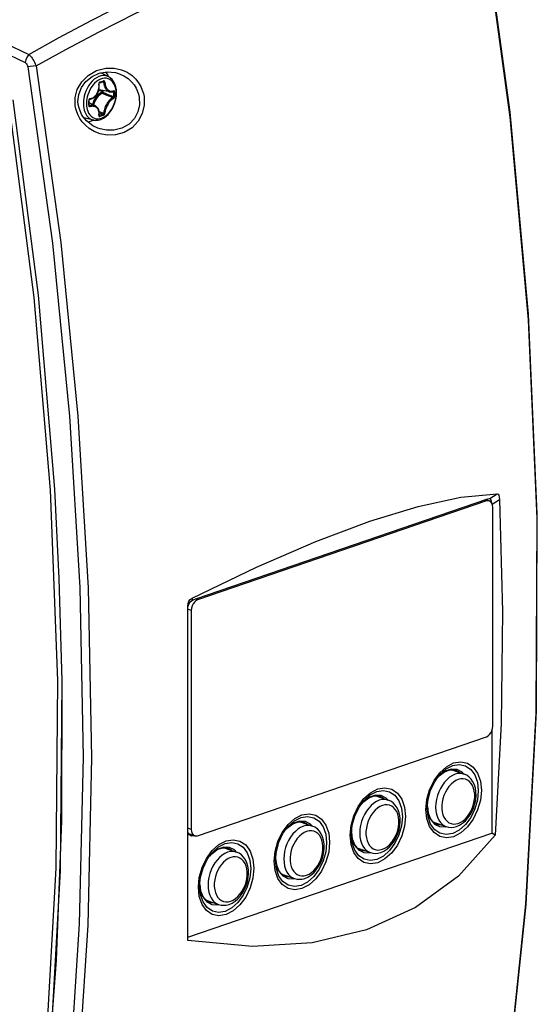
# Model space of a CAD drawing. Extents: x 0 to 420, y 0 to 297.
# Tile 45 of 65: x 373 to 385, y 133 to 155. Entities that reach past the tile are written whole.
import ezdxf

# ---------------------------------------------------------------- set-up
doc = ezdxf.new("R2010")
doc.units = 0
doc.header["$LTSCALE"] = 23.1
doc.layers.get('0').update_dxf_attribs({"linetype": 'CONTINUOUS'})
doc.layers.add('02___PRT_ALL_AXES', color=7, linetype='CONTINUOUS')

msp = doc.modelspace()

# ---------------------------------------------------------------- linework, layer by layer
at = {"color": 7, "linetype": 'CONTINUOUS'}
for p, q in [((372.914, 154.721), (373.458, 154.457)), ((373.432, 154.183), (373.991, 150.174)), ((373.62, 154.202), (374.181, 150.185)), ((375.091, 154.04), (375.091, 154.04)), ((375.091, 154.04), (375.091, 154.04)), ((375.262, 153.959), (375.091, 154.04)), ((375.2, 154.06), (375.244, 154.007)), ((375.244, 154.007), (375.263, 153.959)), ((374.994, 153.846), (374.952, 153.807)), ((375.117, 153.836), (375.157, 153.83)), ((375.147, 153.847), (375.144, 153.845)), ((375.144, 153.845), (375.144, 153.845)), ((375.048, 153.657), (375.055, 153.655)), ((375.295, 153.609), (375.055, 153.655)), ((375.113, 153.644), (375.113, 153.601)), ((375.14, 153.638), (375.14, 153.602)), ((375.351, 153.612), (375.379, 153.608)), ((375.375, 153.621), (375.374, 153.621)), ((375.377, 153.618), (375.375, 153.621)), ((373.578, 148.938), (373.011, 153.341)), ((373.673, 148.991), (373.097, 153.431)), ((374.524, 153.227), (374.512, 153.293)), ((374.826, 153.307), (374.84, 153.299)), ((374.971, 153.292), (374.827, 153.365)), ((375.055, 153.082), (375.062, 153.078)), ((375.056, 153.078), (375.058, 153.077)), ((375.058, 153.137), (375.139, 153.105)), ((375.058, 153.077), (375.062, 153.078)), ((374.739, 153.01), (374.718, 153.017)), ((374.719, 153.015), (374.739, 153.01)), ((374.924, 152.97), (374.739, 153.01)), ((374.923, 152.963), (374.805, 152.922)), ((374.932, 152.969), (374.923, 152.963)), ((375.025, 152.785), (375.024, 152.785)), ((373.946, 144.563), (373.578, 148.938)), ((374.046, 144.58), (373.673, 148.991)), ((374.112, 140.235), (373.946, 144.563)), ((374.149, 142.553), (374.046, 144.58)), ((377.252, 142.091), (383.895, 144.363)), ((383.867, 144.315), (377.291, 142.066)), ((383.867, 144.315), (383.811, 144.335)), ((383.923, 144.32), (383.845, 144.346)), ((383.9, 144.326), (383.88, 144.358)), ((383.895, 144.363), (383.924, 144.371)), ((383.924, 144.371), (383.94, 144.37)), ((383.94, 144.37), (383.943, 144.369)), ((383.943, 144.369), (384.108, 144.478)), ((383.964, 144.347), (383.943, 144.369)), ((383.983, 144.301), (383.964, 144.347)), ((383.998, 144.24), (384.162, 144.349)), ((381.21, 143.856), (382.312, 144.193)), ((383.987, 144.267), (383.983, 144.301)), ((384.009, 139.195), (384.009, 144.176)), ((374.215, 140.217), (374.149, 142.553)), ((377.169, 142.105), (377.169, 142.052)), ((377.291, 142.066), (377.236, 142.085)), ((377.069, 134.33), (377.069, 141.923)), ((377.15, 141.83), (377.069, 141.857)), ((377.15, 141.83), (377.15, 136.849)), ((374.18, 135.922), (374.215, 140.217)), ((377.291, 136.71), (383.867, 138.959)), ((383.991, 139.1), (383.991, 136.77)), ((374.882, 138.477), (374.795, 134.68)), ((382.947, 138.225), (383.098, 138.302)), ((382.798, 138.078), (382.739, 138.012)), ((382.74, 138.013), (382.791, 138.07)), ((382.791, 138.07), (382.913, 138.163)), ((382.913, 138.163), (383.038, 138.207)), ((383.038, 138.207), (383.158, 138.197)), ((383.354, 138.106), (383.312, 138.155)), ((381.188, 137.573), (381.312, 137.617)), ((381.222, 137.635), (381.372, 137.712)), ((381.312, 137.617), (381.433, 137.607)), ((381.073, 137.488), (381.014, 137.422)), ((381.015, 137.423), (381.065, 137.48)), ((381.065, 137.48), (381.188, 137.573)), ((381.629, 137.515), (381.587, 137.565)), ((382.521, 137.37), (382.537, 137.228)), ((382.533, 137.249), (382.521, 137.368)), ((382.537, 137.228), (382.594, 137.082)), ((379.34, 136.89), (379.463, 136.982)), ((379.463, 136.982), (379.587, 137.027)), ((379.497, 137.044), (379.647, 137.122)), ((379.587, 137.027), (379.707, 137.017)), ((379.903, 136.925), (379.862, 136.975)), ((382.594, 137.082), (382.683, 136.975)), ((382.687, 136.845), (382.595, 136.974)), ((382.737, 136.967), (382.644, 137.026)), ((377.15, 136.849), (377.069, 136.877)), ((377.069, 134.403), (383.991, 136.77)), ((377.111, 136.727), (377.08, 136.778)), ((377.227, 136.708), (377.099, 136.752)), ((377.108, 136.732), (377.135, 136.734)), ((377.144, 136.706), (377.111, 136.727)), ((377.144, 136.737), (377.135, 136.734)), ((377.211, 136.706), (377.135, 136.734)), ((377.157, 136.702), (377.144, 136.706)), ((377.211, 136.706), (377.157, 136.702)), ((377.169, 136.762), (377.191, 136.731)), ((377.222, 136.71), (377.211, 136.706)), ((379.347, 136.897), (379.289, 136.832)), ((379.289, 136.833), (379.34, 136.89)), ((380.807, 136.659), (380.795, 136.777)), ((380.796, 136.779), (380.811, 136.638)), ((382.929, 136.91), (382.949, 136.917)), ((384.064, 136.722), (383.991, 136.77)), ((377.771, 136.454), (377.922, 136.532)), ((377.779, 136.507), (377.942, 136.591)), ((377.942, 136.591), (378.106, 136.619)), ((380.811, 136.638), (380.868, 136.492)), ((380.868, 136.492), (380.958, 136.385)), ((377.622, 136.307), (377.563, 136.242)), ((377.564, 136.243), (377.615, 136.3)), ((377.615, 136.3), (377.737, 136.392)), ((377.737, 136.392), (377.862, 136.437)), ((377.862, 136.437), (377.982, 136.427)), ((378.178, 136.335), (378.136, 136.385)), ((380.962, 136.255), (380.87, 136.384)), ((381.012, 136.377), (380.919, 136.436)), ((381.204, 136.32), (381.224, 136.327)), ((379.07, 136.189), (379.086, 136.048)), ((379.082, 136.069), (379.07, 136.187)), ((379.086, 136.048), (379.143, 135.902)), ((373.94, 131.702), (374.18, 135.922)), ((379.143, 135.902), (379.232, 135.795)), ((379.287, 135.787), (379.193, 135.846)), ((377.345, 135.599), (377.361, 135.458)), ((377.356, 135.478), (377.345, 135.597)), ((379.237, 135.665), (379.144, 135.793)), ((379.479, 135.73), (379.498, 135.737)), ((377.361, 135.458), (377.418, 135.312)), ((377.418, 135.312), (377.507, 135.205)), ((377.511, 135.075), (377.419, 135.203)), ((377.561, 135.197), (377.468, 135.256)), ((377.753, 135.14), (377.773, 135.147))]:
    msp.add_line(p, q, dxfattribs=at)
for points in [[(384.319, 130.923), (384.764, 135.157), (384.997, 139.494), (385.016, 143.913), (384.821, 148.433), (384.406, 153.033), (383.768, 157.702)], [(384.326, 130.941), (384.769, 135.143), (385.005, 139.537), (385.022, 144.015), (384.821, 148.56), (384.402, 153.153), (383.78, 157.687)], [(373.458, 154.457), (374.134, 154.836), (374.888, 155.239), (375.724, 155.664), (376.635, 156.1), (377.618, 156.538), (378.657, 156.962), (379.641, 157.322)], [(373.62, 154.202), (374.297, 154.576), (375.052, 154.976), (375.888, 155.396), (376.8, 155.828), (377.784, 156.263), (378.822, 156.685), (379.806, 157.044)], [(372.291, 154.762), (372.832, 154.538), (373.37, 154.278)], [(373.458, 154.457), (373.417, 154.404), (373.386, 154.342), (373.37, 154.278)], [(373.458, 154.457), (373.477, 154.439), (373.495, 154.419), (373.513, 154.398), (373.53, 154.374), (373.548, 154.348), (373.566, 154.318), (373.585, 154.284), (373.603, 154.245), (373.62, 154.202)], [(373.37, 154.278), (373.38, 154.271), (373.39, 154.264), (373.399, 154.255), (373.407, 154.245), (373.414, 154.233), (373.421, 154.219), (373.428, 154.202), (373.432, 154.183)], [(373.62, 154.202), (373.553, 154.191), (373.488, 154.184), (373.432, 154.183)], [(374.512, 153.293), (374.51, 153.482), (374.559, 153.666), (374.658, 153.838), (374.806, 153.985), (374.997, 154.094), (375.206, 154.148), (375.398, 154.149)], [(375.398, 154.149), (375.561, 154.114), (375.695, 154.055), (375.803, 153.981), (375.888, 153.901), (375.954, 153.817), (376.002, 153.734), (376.037, 153.653), (376.061, 153.576), (376.076, 153.503)], [(374.58, 153.322), (374.574, 153.392), (374.591, 153.554), (374.653, 153.71), (374.755, 153.849), (374.893, 153.96), (375.057, 154.035)], [(375.262, 153.959), (375.24, 153.968), (375.194, 153.979), (375.145, 153.981), (375.095, 153.974), (375.045, 153.957), (374.995, 153.931), (374.945, 153.897)], [(375.057, 154.035), (375.239, 154.066), (375.425, 154.05), (375.472, 154.037)], [(375.452, 153.587), (375.447, 153.659), (375.435, 153.727), (375.413, 153.79), (375.385, 153.846), (375.349, 153.893), (375.308, 153.931), (375.262, 153.959)], [(375.472, 154.037), (375.492, 154.031), (375.614, 153.978), (375.712, 153.912), (375.79, 153.841), (375.851, 153.767), (375.896, 153.693), (375.929, 153.622), (375.952, 153.555), (375.966, 153.491)], [(374.945, 153.897), (374.899, 153.854), (374.855, 153.805), (374.816, 153.749), (374.781, 153.689), (374.752, 153.625), (374.731, 153.565), (374.716, 153.511), (374.706, 153.462), (374.7, 153.417), (374.697, 153.379), (374.696, 153.346)], [(374.952, 153.807), (374.912, 153.762), (374.876, 153.711), (374.845, 153.656), (374.818, 153.599), (374.799, 153.544), (374.785, 153.495), (374.776, 153.45), (374.771, 153.41), (374.768, 153.374), (374.768, 153.345)], [(374.843, 153.44), (374.88, 153.451), (374.917, 153.47), (374.952, 153.496), (374.984, 153.528), (375.01, 153.565), (375.031, 153.607), (375.047, 153.652), (375.056, 153.699), (375.059, 153.747), (375.056, 153.791)], [(374.851, 153.455), (374.867, 153.459), (374.884, 153.465), (374.899, 153.471), (374.912, 153.478), (374.924, 153.485), (374.934, 153.493), (374.945, 153.501), (374.955, 153.51), (374.966, 153.521), (374.979, 153.534), (374.992, 153.55), (375.004, 153.569), (375.016, 153.59), (375.027, 153.614), (375.036, 153.639), (375.044, 153.666), (375.049, 153.695), (375.052, 153.722), (375.052, 153.746), (375.051, 153.767), (375.049, 153.786)], [(375.442, 153.575), (375.441, 153.604), (375.439, 153.637), (375.433, 153.673), (375.425, 153.71), (375.412, 153.75), (375.393, 153.79), (375.368, 153.83), (375.337, 153.864), (375.302, 153.891), (375.262, 153.91), (375.22, 153.921), (375.176, 153.922), (375.131, 153.916), (375.085, 153.9), (375.039, 153.877), (374.994, 153.846)], [(375.074, 153.836), (375.068, 153.834), (375.063, 153.83), (375.058, 153.824), (375.054, 153.817), (375.051, 153.81), (375.049, 153.803), (375.049, 153.797), (375.049, 153.791), (375.049, 153.786)], [(375.049, 153.786), (375.053, 153.788), (375.055, 153.79), (375.056, 153.791)], [(375.056, 153.791), (375.055, 153.794), (375.056, 153.801), (375.057, 153.807), (375.06, 153.812), (375.063, 153.816), (375.066, 153.818), (375.067, 153.819)], [(375.067, 153.819), (375.092, 153.827), (375.119, 153.837), (375.144, 153.845)], [(375.074, 153.836), (375.074, 153.83), (375.073, 153.825), (375.07, 153.821), (375.067, 153.819)], [(375.074, 153.836), (375.113, 153.85), (375.151, 153.863)], [(375.157, 153.83), (375.156, 153.835), (375.153, 153.84), (375.149, 153.844), (375.144, 153.845)], [(375.151, 153.863), (375.152, 153.857), (375.15, 153.851), (375.147, 153.847)], [(375.184, 153.832), (375.184, 153.837), (375.182, 153.843), (375.18, 153.848), (375.177, 153.853), (375.173, 153.858), (375.168, 153.862), (375.163, 153.864), (375.157, 153.864), (375.151, 153.863)], [(375.184, 153.832), (375.18, 153.831), (375.174, 153.83), (375.168, 153.83), (375.163, 153.829), (375.157, 153.83)], [(375.157, 153.83), (375.16, 153.809), (375.163, 153.787), (375.167, 153.768), (375.172, 153.751), (375.176, 153.737), (375.181, 153.724), (375.186, 153.711), (375.193, 153.698), (375.2, 153.685), (375.209, 153.67), (375.221, 153.656), (375.233, 153.643), (375.245, 153.632), (375.258, 153.623), (375.27, 153.617), (375.281, 153.613), (375.291, 153.61), (375.295, 153.609)], [(375.184, 153.832), (375.187, 153.813), (375.19, 153.793), (375.194, 153.774), (375.199, 153.759), (375.203, 153.746), (375.207, 153.733), (375.212, 153.721), (375.218, 153.709), (375.225, 153.696), (375.234, 153.683), (375.245, 153.669), (375.256, 153.657), (375.268, 153.647), (375.28, 153.638), (375.291, 153.633), (375.301, 153.629), (375.31, 153.626), (375.319, 153.624), (375.328, 153.624), (375.337, 153.624), (375.347, 153.625), (375.358, 153.627), (375.371, 153.631), (375.383, 153.637)], [(374.768, 153.345), (374.768, 153.316), (374.771, 153.284), (374.776, 153.248), (374.785, 153.21), (374.798, 153.17), (374.816, 153.13), (374.842, 153.09), (374.872, 153.056), (374.908, 153.029), (374.947, 153.01), (374.989, 153), (375.033, 152.998), (375.079, 153.004), (375.125, 153.02), (375.171, 153.043), (375.215, 153.075), (375.258, 153.113), (375.297, 153.158), (375.333, 153.209), (375.365, 153.264), (375.391, 153.321), (375.411, 153.376), (375.424, 153.425), (375.433, 153.47), (375.439, 153.511), (375.441, 153.546), (375.442, 153.575)], [(375.113, 153.601), (375.079, 153.584), (375.045, 153.56), (375.013, 153.53), (374.984, 153.495), (374.957, 153.455), (374.934, 153.412), (374.916, 153.367), (374.903, 153.326)], [(374.924, 152.97), (374.978, 152.964), (375.035, 152.969), (375.093, 152.985), (375.151, 153.013), (375.207, 153.051), (375.26, 153.099), (375.307, 153.155), (375.349, 153.219), (375.385, 153.287), (375.414, 153.36), (375.435, 153.435), (375.447, 153.511), (375.452, 153.587)], [(375.127, 153.579), (375.094, 153.562), (375.063, 153.539), (375.032, 153.511), (375.005, 153.478), (374.98, 153.441), (374.958, 153.401), (374.941, 153.358), (374.927, 153.314)], [(376.076, 153.503), (376.081, 153.307), (376.037, 153.119), (375.946, 152.945), (375.809, 152.797), (375.628, 152.687), (375.426, 152.631), (375.238, 152.627), (375.078, 152.658), (374.943, 152.712)], [(375.966, 153.491), (375.973, 153.319), (375.937, 153.155), (375.856, 153.005), (375.735, 152.878), (375.573, 152.784), (375.39, 152.738), (375.22, 152.738), (375.075, 152.768), (375.025, 152.785)], [(375.043, 153.639), (375.045, 153.639), (375.079, 153.638), (375.113, 153.644)], [(375.113, 153.601), (375.118, 153.603), (375.124, 153.603), (375.129, 153.603), (375.135, 153.603), (375.14, 153.602)], [(375.113, 153.601), (375.114, 153.596), (375.116, 153.59), (375.119, 153.585), (375.123, 153.581), (375.127, 153.579)], [(375.127, 153.579), (375.131, 153.581), (375.134, 153.586), (375.137, 153.591), (375.139, 153.596), (375.14, 153.602)], [(375.127, 153.579), (375.21, 153.545), (375.29, 153.512), (375.369, 153.48)], [(375.14, 153.602), (375.222, 153.569), (375.301, 153.537), (375.379, 153.506)], [(375.369, 153.48), (375.356, 153.474), (375.343, 153.467), (375.33, 153.458), (375.319, 153.45), (375.31, 153.442), (375.3, 153.433), (375.291, 153.424), (375.282, 153.414), (375.271, 153.401), (375.26, 153.387), (375.247, 153.369), (375.234, 153.349), (375.221, 153.326), (375.208, 153.302), (375.196, 153.275), (375.185, 153.247), (375.176, 153.218), (375.168, 153.191), (375.163, 153.167), (375.16, 153.146), (375.157, 153.127)], [(375.295, 153.609), (375.321, 153.607), (375.35, 153.612), (375.376, 153.622)], [(375.369, 153.48), (375.372, 153.483), (375.375, 153.487), (375.377, 153.493), (375.379, 153.499), (375.379, 153.506)], [(375.383, 153.457), (375.382, 153.463), (375.381, 153.468), (375.377, 153.474), (375.373, 153.478), (375.369, 153.48)], [(375.383, 153.637), (375.382, 153.631), (375.381, 153.627), (375.377, 153.623), (375.376, 153.622)], [(375.379, 153.608), (375.379, 153.614), (375.377, 153.618)], [(375.408, 153.61), (375.403, 153.608), (375.397, 153.607), (375.391, 153.607), (375.385, 153.607), (375.379, 153.608)], [(375.379, 153.608), (375.379, 153.582), (375.379, 153.557)], [(375.379, 153.557), (375.379, 153.531), (375.379, 153.506)], [(375.408, 153.507), (375.403, 153.505), (375.397, 153.504), (375.391, 153.504), (375.385, 153.505), (375.379, 153.506)], [(375.408, 153.61), (375.407, 153.617), (375.406, 153.624), (375.403, 153.63), (375.4, 153.634), (375.396, 153.637), (375.393, 153.639), (375.389, 153.639), (375.386, 153.638), (375.383, 153.637)], [(375.383, 153.457), (375.386, 153.459), (375.389, 153.461), (375.393, 153.465), (375.396, 153.469), (375.4, 153.475), (375.403, 153.483), (375.406, 153.491), (375.407, 153.499), (375.408, 153.507)], [(375.408, 153.61), (375.408, 153.584), (375.408, 153.558)], [(375.408, 153.558), (375.408, 153.532), (375.408, 153.507)], [(374.771, 152.949), (374.664, 153.085), (374.598, 153.239), (374.58, 153.322)], [(374.696, 153.346), (374.697, 153.315), (374.7, 153.279)], [(374.7, 153.279), (374.706, 153.239), (374.715, 153.198)], [(374.851, 153.455), (374.847, 153.454), (374.842, 153.452), (374.837, 153.449), (374.832, 153.444), (374.827, 153.439), (374.823, 153.432), (374.82, 153.424), (374.818, 153.416), (374.817, 153.408)], [(374.817, 153.408), (374.822, 153.41), (374.825, 153.411), (374.826, 153.413)], [(374.818, 153.356), (374.818, 153.382), (374.817, 153.408)], [(374.817, 153.305), (374.818, 153.33), (374.818, 153.356)], [(374.817, 153.305), (374.822, 153.306), (374.825, 153.308), (374.826, 153.311)], [(374.817, 153.305), (374.818, 153.298), (374.82, 153.291), (374.823, 153.284), (374.828, 153.28), (374.832, 153.276), (374.837, 153.275), (374.842, 153.274), (374.847, 153.274), (374.851, 153.275)], [(374.826, 153.413), (374.826, 153.416), (374.827, 153.422), (374.83, 153.428), (374.834, 153.433), (374.838, 153.437), (374.841, 153.439), (374.843, 153.44)], [(374.827, 153.362), (374.826, 153.378), (374.826, 153.397), (374.826, 153.413)], [(374.826, 153.311), (374.826, 153.326), (374.826, 153.346), (374.827, 153.362)], [(374.829, 153.301), (374.829, 153.301), (374.828, 153.302), (374.827, 153.305), (374.826, 153.309), (374.826, 153.311)], [(374.829, 153.301), (374.835, 153.299), (374.84, 153.299)], [(374.971, 153.292), (374.964, 153.295), (374.951, 153.3), (374.94, 153.303), (374.929, 153.306), (374.917, 153.307), (374.905, 153.308), (374.891, 153.308), (374.875, 153.307), (374.857, 153.304), (374.84, 153.299)], [(374.851, 153.275), (374.85, 153.281), (374.849, 153.287), (374.847, 153.292), (374.844, 153.296), (374.84, 153.299)], [(374.851, 153.455), (374.85, 153.449), (374.849, 153.445), (374.847, 153.442), (374.843, 153.44)], [(375.049, 153.079), (375.051, 153.097), (375.052, 153.116), (375.052, 153.133), (375.051, 153.148), (375.049, 153.16), (375.047, 153.171), (375.043, 153.183), (375.039, 153.194), (375.034, 153.207), (375.026, 153.22), (375.017, 153.233), (375.005, 153.245), (374.993, 153.256), (374.98, 153.264), (374.968, 153.271), (374.956, 153.275), (374.945, 153.278), (374.935, 153.281), (374.924, 153.282), (374.912, 153.283), (374.899, 153.283), (374.884, 153.282), (374.867, 153.279), (374.851, 153.275)], [(375.056, 153.084), (375.059, 153.123), (375.057, 153.162), (375.048, 153.199), (375.034, 153.231), (375.014, 153.258), (374.99, 153.28), (374.971, 153.292)], [(375.383, 153.457), (375.371, 153.451), (375.359, 153.444), (375.347, 153.436), (375.337, 153.428), (375.328, 153.42), (375.319, 153.412), (375.311, 153.404), (375.302, 153.394), (375.292, 153.383), (375.281, 153.369), (375.27, 153.352), (375.257, 153.333), (375.245, 153.312), (375.233, 153.289), (375.222, 153.264), (375.212, 153.238), (375.202, 153.211), (375.195, 153.185), (375.19, 153.163), (375.187, 153.143), (375.184, 153.126)], [(374.943, 152.712), (374.832, 152.778), (374.743, 152.853), (374.671, 152.93), (374.616, 153.008), (374.575, 153.085), (374.545, 153.158), (374.524, 153.227)], [(374.715, 153.198), (374.729, 153.155), (374.75, 153.11), (374.778, 153.066), (374.811, 153.029), (374.85, 152.999), (374.894, 152.978), (374.924, 152.97)], [(375.049, 153.079), (375.053, 153.081), (375.055, 153.083), (375.056, 153.084)], [(375.049, 153.079), (375.049, 153.075), (375.049, 153.07), (375.05, 153.065), (375.051, 153.06), (375.054, 153.056), (375.058, 153.053), (375.063, 153.051), (375.068, 153.051), (375.074, 153.052)], [(375.056, 153.077), (375.056, 153.077), (375.056, 153.077), (375.055, 153.079), (375.055, 153.083), (375.056, 153.084)], [(375.056, 153.167), (375.078, 153.158), (375.157, 153.127)], [(375.139, 153.105), (375.101, 153.091), (375.062, 153.078)], [(375.074, 153.052), (375.074, 153.058), (375.073, 153.064), (375.07, 153.07), (375.066, 153.075), (375.062, 153.078)], [(375.151, 153.078), (375.113, 153.065), (375.074, 153.052)], [(375.139, 153.105), (375.144, 153.107), (375.149, 153.111), (375.153, 153.116), (375.156, 153.121), (375.157, 153.127)], [(375.151, 153.078), (375.152, 153.084), (375.15, 153.091), (375.147, 153.097), (375.143, 153.101), (375.139, 153.105)], [(375.151, 153.078), (375.157, 153.081), (375.163, 153.085), (375.169, 153.091), (375.174, 153.097), (375.177, 153.104), (375.18, 153.11), (375.182, 153.116), (375.184, 153.121), (375.184, 153.126)], [(375.184, 153.126), (375.18, 153.124), (375.174, 153.124), (375.168, 153.124), (375.163, 153.125), (375.157, 153.127)], [(375.024, 152.785), (374.912, 152.84), (374.771, 152.949)], [(373.991, 150.174), (374.384, 146.243), (374.617, 142.348), (374.69, 138.493), (374.604, 134.704), (374.363, 131.022), (373.977, 127.489)], [(374.181, 150.185), (374.574, 146.244), (374.808, 142.341), (374.882, 138.477)], [(382.312, 144.193), (383.281, 144.402), (384.108, 144.478)], [(383.932, 144.316), (383.904, 144.321), (383.867, 144.315)], [(384.009, 144.176), (384.004, 144.223), (383.99, 144.263), (383.967, 144.294), (383.938, 144.314), (383.932, 144.316)], [(384.162, 144.349), (384.231, 141.803), (384.198, 139.259), (384.064, 136.722)], [(384.108, 144.478), (384.128, 144.47), (384.145, 144.444), (384.156, 144.404), (384.162, 144.349)], [(377.169, 142.105), (378.636, 142.814), (379.984, 143.396), (381.21, 143.856)], [(377.069, 141.923), (377.077, 141.984), (377.098, 142.036), (377.129, 142.076), (377.169, 142.105)], [(377.169, 142.052), (377.214, 142.076), (377.252, 142.091)], [(377.291, 142.066), (377.255, 142.047), (377.221, 142.017)], [(377.169, 142.052), (377.114, 142.004), (377.08, 141.941), (377.077, 141.922)], [(377.221, 142.017), (377.191, 141.977), (377.169, 141.93), (377.155, 141.88), (377.15, 141.83)], [(373.424, 127.885), (373.841, 131.786), (374.077, 135.97), (374.112, 140.235)], [(374.085, 133.879), (374.206, 137.051), (374.213, 140.264)], [(383.867, 138.959), (383.904, 138.978), (383.938, 139.008), (383.967, 139.048), (383.99, 139.095), (384.004, 139.145), (384.009, 139.195)], [(382.672, 137.963), (382.803, 138.141), (382.955, 138.277)], [(382.955, 138.277), (383.118, 138.362), (383.282, 138.389), (383.434, 138.357), (383.565, 138.268), (383.665, 138.128), (383.728, 137.947), (383.749, 137.74)], [(383.098, 138.302), (383.248, 138.327), (383.388, 138.298), (383.508, 138.217), (383.6, 138.089), (383.658, 137.922), (383.678, 137.73)], [(382.517, 137.333), (382.537, 137.539), (382.595, 137.745), (382.687, 137.936), (382.76, 138.043)], [(383.153, 138.104), (383.09, 138.076), (383.028, 138.037), (382.968, 137.987), (382.912, 137.928), (382.862, 137.86), (382.817, 137.785), (382.778, 137.704), (382.748, 137.619), (382.726, 137.533), (382.712, 137.446), (382.708, 137.36), (382.712, 137.277), (382.726, 137.199), (382.748, 137.128), (382.778, 137.064), (382.817, 137.009), (382.862, 136.965), (382.912, 136.932), (382.949, 136.916)], [(382.76, 138.043), (382.807, 138.1), (382.947, 138.225)], [(383.066, 138.22), (382.929, 138.174), (382.798, 138.078)], [(383.312, 138.155), (383.197, 138.214), (383.066, 138.22)], [(383.357, 138.108), (383.338, 138.114), (383.279, 138.123), (383.217, 138.12), (383.153, 138.104)], [(383.251, 138.145), (383.249, 138.147), (383.158, 138.197)], [(383.186, 136.919), (383.255, 136.95), (383.322, 136.992), (383.386, 137.047), (383.444, 137.112), (383.496, 137.186), (383.54, 137.266), (383.576, 137.35), (383.603, 137.438), (383.62, 137.528), (383.628, 137.617), (383.625, 137.704), (383.613, 137.788), (383.59, 137.865), (383.558, 137.934), (383.518, 137.994), (383.47, 138.043), (383.416, 138.082), (383.357, 138.108)], [(382.488, 137.308), (382.509, 137.53), (382.572, 137.754), (382.672, 137.963)], [(383.224, 137.986), (383.168, 137.961), (383.114, 137.926), (383.061, 137.881), (383.013, 137.827), (382.969, 137.766), (382.931, 137.698), (382.899, 137.626), (382.875, 137.55), (382.859, 137.474), (382.85, 137.397), (382.85, 137.323), (382.859, 137.252), (382.875, 137.187), (382.899, 137.128), (382.931, 137.077), (382.969, 137.036), (383.013, 137.004), (383.061, 136.984), (383.114, 136.974), (383.168, 136.976), (383.224, 136.99)], [(383.224, 136.99), (383.28, 137.014), (383.334, 137.05), (383.387, 137.095), (383.435, 137.149), (383.479, 137.21), (383.517, 137.278), (383.549, 137.35), (383.573, 137.425), (383.589, 137.502), (383.598, 137.579), (383.598, 137.653), (383.589, 137.724), (383.573, 137.789), (383.549, 137.848), (383.517, 137.899), (383.479, 137.94), (383.435, 137.972), (383.387, 137.992), (383.334, 138.002), (383.28, 137.999), (383.224, 137.986)], [(380.947, 137.373), (381.077, 137.551), (381.23, 137.687)], [(381.035, 137.453), (381.082, 137.51), (381.222, 137.635)], [(381.341, 137.63), (381.204, 137.584), (381.073, 137.488)], [(381.23, 137.687), (381.393, 137.772), (381.556, 137.799), (381.709, 137.767), (381.839, 137.678), (381.94, 137.538), (382.002, 137.357), (382.023, 137.149)], [(381.587, 137.565), (381.472, 137.624), (381.341, 137.63)], [(381.372, 137.712), (381.522, 137.737), (381.662, 137.708), (381.783, 137.627), (381.875, 137.498), (381.933, 137.332), (381.953, 137.139)], [(381.525, 137.555), (381.523, 137.557), (381.433, 137.607)], [(383.749, 137.74), (383.728, 137.518), (383.665, 137.294), (383.565, 137.085), (383.434, 136.907), (383.282, 136.771), (383.118, 136.686), (382.955, 136.659), (382.803, 136.691), (382.672, 136.78), (382.572, 136.92)], [(383.678, 137.73), (383.658, 137.523), (383.6, 137.317), (383.508, 137.126), (383.388, 136.962), (383.248, 136.838), (383.098, 136.76), (382.947, 136.735), (382.807, 136.764), (382.687, 136.845)], [(380.763, 136.718), (380.784, 136.94), (380.846, 137.164), (380.947, 137.373)], [(380.792, 136.743), (380.812, 136.949), (380.87, 137.155), (380.962, 137.346), (381.035, 137.453)], [(381.428, 137.514), (381.365, 137.486), (381.302, 137.447), (381.243, 137.397), (381.187, 137.338), (381.136, 137.27), (381.091, 137.194), (381.053, 137.114), (381.023, 137.029), (381, 136.943), (380.987, 136.855), (380.982, 136.77), (380.987, 136.687), (381, 136.609), (381.023, 136.537), (381.053, 136.474), (381.091, 136.419), (381.136, 136.375), (381.187, 136.342), (381.224, 136.326)], [(381.499, 137.396), (381.443, 137.371), (381.388, 137.336), (381.336, 137.291), (381.287, 137.237), (381.244, 137.176), (381.206, 137.108), (381.174, 137.036), (381.15, 136.96), (381.133, 136.884), (381.125, 136.807), (381.125, 136.733), (381.133, 136.662), (381.15, 136.597), (381.174, 136.538), (381.206, 136.487), (381.244, 136.446), (381.287, 136.414), (381.336, 136.393), (381.388, 136.384), (381.443, 136.386), (381.499, 136.4)], [(381.632, 137.518), (381.613, 137.524), (381.553, 137.533), (381.491, 137.53), (381.428, 137.514)], [(381.46, 136.329), (381.529, 136.36), (381.596, 136.402), (381.66, 136.457), (381.719, 136.522), (381.771, 136.596), (381.815, 136.675), (381.85, 136.76), (381.877, 136.848), (381.895, 136.938), (381.902, 137.027), (381.9, 137.114), (381.887, 137.198), (381.865, 137.275), (381.833, 137.344), (381.792, 137.404), (381.744, 137.453), (381.69, 137.491), (381.632, 137.518)], [(381.499, 136.4), (381.554, 136.424), (381.609, 136.46), (381.661, 136.505), (381.71, 136.559), (381.754, 136.62), (381.792, 136.688), (381.823, 136.76), (381.848, 136.835), (381.864, 136.912), (381.872, 136.988), (381.872, 137.063), (381.864, 137.134), (381.848, 137.199), (381.823, 137.258), (381.792, 137.308), (381.754, 137.35), (381.71, 137.381), (381.661, 137.402), (381.609, 137.411), (381.554, 137.409), (381.499, 137.396)], [(379.504, 137.097), (379.668, 137.181), (379.831, 137.209), (379.983, 137.177), (380.114, 137.088), (380.214, 136.948), (380.277, 136.767), (380.298, 136.559)], [(379.647, 137.122), (379.797, 137.147), (379.937, 137.118), (380.057, 137.037), (380.15, 136.908), (380.208, 136.742), (380.227, 136.549)], [(382.023, 137.149), (382.002, 136.928), (381.94, 136.703), (381.839, 136.495), (381.709, 136.317), (381.556, 136.181), (381.393, 136.096), (381.23, 136.069), (381.077, 136.101), (380.947, 136.19), (380.846, 136.33)], [(382.572, 136.92), (382.509, 137.101), (382.488, 137.308)], [(382.595, 136.974), (382.537, 137.14), (382.517, 137.333)], [(382.644, 137.026), (382.576, 137.122), (382.533, 137.249)], [(379.221, 136.782), (379.352, 136.961), (379.504, 137.097)], [(379.703, 136.924), (379.639, 136.896), (379.577, 136.857), (379.518, 136.807), (379.462, 136.748), (379.411, 136.679), (379.366, 136.604), (379.328, 136.524), (379.297, 136.439), (379.275, 136.352), (379.262, 136.265), (379.257, 136.18), (379.262, 136.097), (379.275, 136.019), (379.297, 135.947), (379.328, 135.884), (379.366, 135.829), (379.411, 135.785), (379.462, 135.751), (379.499, 135.736)], [(379.31, 136.863), (379.357, 136.92), (379.497, 137.044)], [(379.615, 137.04), (379.479, 136.994), (379.347, 136.897)], [(379.862, 136.975), (379.747, 137.034), (379.615, 137.04)], [(379.906, 136.928), (379.888, 136.934), (379.828, 136.943), (379.766, 136.94), (379.703, 136.924)], [(379.8, 136.964), (379.798, 136.967), (379.707, 137.017)], [(379.735, 135.739), (379.804, 135.769), (379.871, 135.812), (379.935, 135.867), (379.993, 135.932), (380.045, 136.006), (380.089, 136.085), (380.125, 136.17), (380.152, 136.258), (380.169, 136.348), (380.177, 136.437), (380.175, 136.524), (380.162, 136.608), (380.139, 136.685), (380.107, 136.754), (380.067, 136.814), (380.019, 136.863), (379.965, 136.901), (379.906, 136.928)], [(381.953, 137.139), (381.933, 136.933), (381.875, 136.727), (381.783, 136.536), (381.662, 136.372), (381.522, 136.247), (381.372, 136.17), (381.222, 136.145), (381.082, 136.174), (380.962, 136.255)], [(382.683, 136.975), (382.798, 136.916), (382.929, 136.91)], [(382.737, 136.967), (382.757, 136.961), (382.826, 136.958)], [(384.064, 136.722), (383.229, 135.793), (382.25, 135.078), (381.138, 134.572), (379.901, 134.274), (378.544, 134.19), (377.069, 134.33)], [(377.15, 136.849), (377.155, 136.802), (377.169, 136.762)], [(377.191, 136.731), (377.221, 136.711), (377.227, 136.708)], [(377.227, 136.708), (377.255, 136.704), (377.291, 136.71)], [(379.037, 136.128), (379.058, 136.35), (379.121, 136.574), (379.221, 136.782)], [(379.067, 136.152), (379.086, 136.359), (379.144, 136.565), (379.237, 136.756), (379.31, 136.863)], [(379.773, 136.806), (379.717, 136.781), (379.663, 136.746), (379.611, 136.701), (379.562, 136.647), (379.518, 136.586), (379.48, 136.518), (379.449, 136.446), (379.424, 136.37), (379.408, 136.293), (379.4, 136.217), (379.4, 136.143), (379.408, 136.072), (379.424, 136.006), (379.449, 135.948), (379.48, 135.897), (379.518, 135.855), (379.562, 135.824), (379.611, 135.803), (379.663, 135.794), (379.717, 135.796), (379.773, 135.81)], [(379.773, 135.81), (379.829, 135.834), (379.884, 135.87), (379.936, 135.915), (379.984, 135.968), (380.028, 136.03), (380.066, 136.097), (380.098, 136.17), (380.122, 136.245), (380.139, 136.322), (380.147, 136.398), (380.147, 136.473), (380.139, 136.543), (380.122, 136.609), (380.098, 136.668), (380.066, 136.718), (380.028, 136.76), (379.984, 136.791), (379.936, 136.812), (379.884, 136.821), (379.829, 136.819), (379.773, 136.806)], [(380.846, 136.33), (380.784, 136.511), (380.763, 136.718)], [(380.87, 136.384), (380.812, 136.55), (380.792, 136.743)], [(382.949, 136.916), (383.005, 136.902), (383.063, 136.898), (383.124, 136.903), (383.186, 136.919)], [(377.496, 136.192), (377.627, 136.371), (377.779, 136.507)], [(377.922, 136.532), (378.072, 136.557), (378.212, 136.528), (378.332, 136.446), (378.424, 136.318), (378.482, 136.152), (378.502, 135.959)], [(378.106, 136.619), (378.258, 136.587), (378.389, 136.498), (378.489, 136.358), (378.552, 136.177), (378.573, 135.969)], [(380.298, 136.559), (380.277, 136.338), (380.214, 136.113), (380.114, 135.905), (379.983, 135.727), (379.831, 135.591), (379.668, 135.506), (379.504, 135.479), (379.352, 135.511), (379.221, 135.6), (379.121, 135.74)], [(380.227, 136.549), (380.208, 136.343), (380.15, 136.137), (380.057, 135.946), (379.937, 135.782), (379.797, 135.657), (379.647, 135.58), (379.497, 135.555), (379.357, 135.584), (379.237, 135.665)], [(380.919, 136.436), (380.85, 136.531), (380.807, 136.659)], [(377.341, 135.562), (377.361, 135.769), (377.419, 135.974), (377.511, 136.166), (377.584, 136.273)], [(377.977, 136.334), (377.914, 136.306), (377.852, 136.267), (377.792, 136.217), (377.736, 136.157), (377.686, 136.089), (377.641, 136.014), (377.602, 135.934), (377.572, 135.849), (377.55, 135.762), (377.536, 135.675), (377.532, 135.589), (377.536, 135.507), (377.55, 135.429), (377.572, 135.357), (377.602, 135.294), (377.641, 135.239), (377.686, 135.195), (377.736, 135.161), (377.773, 135.146)], [(377.584, 136.273), (377.631, 136.329), (377.771, 136.454)], [(377.89, 136.45), (377.753, 136.403), (377.622, 136.307)], [(378.136, 136.385), (378.021, 136.444), (377.89, 136.45)], [(378.181, 136.338), (378.162, 136.344), (378.103, 136.353), (378.041, 136.349), (377.977, 136.334)], [(378.075, 136.374), (378.073, 136.377), (377.982, 136.427)], [(378.01, 135.149), (378.079, 135.179), (378.146, 135.222), (378.21, 135.277), (378.268, 135.342), (378.32, 135.415), (378.364, 135.495), (378.4, 135.58), (378.427, 135.668), (378.444, 135.758), (378.452, 135.847), (378.449, 135.934), (378.437, 136.018), (378.414, 136.095), (378.382, 136.164), (378.342, 136.224), (378.294, 136.273), (378.24, 136.311), (378.181, 136.338)], [(380.958, 136.385), (381.073, 136.326), (381.204, 136.32)], [(381.012, 136.377), (381.031, 136.371), (381.101, 136.368)], [(381.224, 136.326), (381.28, 136.312), (381.338, 136.308), (381.398, 136.313), (381.46, 136.329)], [(377.312, 135.538), (377.333, 135.76), (377.396, 135.984), (377.496, 136.192)], [(378.048, 136.216), (377.992, 136.191), (377.937, 136.156), (377.885, 136.111), (377.837, 136.057), (377.793, 135.995), (377.755, 135.928), (377.723, 135.855), (377.699, 135.78), (377.683, 135.703), (377.674, 135.627), (377.674, 135.553), (377.683, 135.482), (377.699, 135.416), (377.723, 135.358), (377.755, 135.307), (377.793, 135.265), (377.837, 135.234), (377.885, 135.213), (377.937, 135.204), (377.992, 135.206), (378.048, 135.22)], [(378.048, 135.22), (378.104, 135.244), (378.158, 135.279), (378.211, 135.324), (378.259, 135.378), (378.303, 135.44), (378.341, 135.507), (378.373, 135.58), (378.397, 135.655), (378.413, 135.732), (378.422, 135.808), (378.422, 135.883), (378.413, 135.953), (378.397, 136.019), (378.373, 136.078), (378.341, 136.128), (378.303, 136.17), (378.259, 136.201), (378.211, 136.222), (378.158, 136.231), (378.104, 136.229), (378.048, 136.216)], [(379.121, 135.74), (379.058, 135.921), (379.037, 136.128)], [(379.144, 135.793), (379.086, 135.96), (379.067, 136.152)], [(379.193, 135.846), (379.125, 135.941), (379.082, 136.069)], [(378.573, 135.969), (378.552, 135.748), (378.489, 135.523), (378.389, 135.315), (378.258, 135.137), (378.106, 135.001), (377.942, 134.916), (377.779, 134.889), (377.627, 134.921), (377.496, 135.01), (377.396, 135.149)], [(378.502, 135.959), (378.482, 135.753), (378.424, 135.547), (378.332, 135.356), (378.212, 135.192), (378.072, 135.067), (377.922, 134.99), (377.771, 134.964), (377.631, 134.994), (377.511, 135.075)], [(379.232, 135.795), (379.347, 135.736), (379.479, 135.73)], [(379.287, 135.787), (379.306, 135.781), (379.375, 135.778)], [(379.499, 135.736), (379.554, 135.722), (379.613, 135.718), (379.673, 135.723), (379.735, 135.739)], [(377.396, 135.149), (377.333, 135.331), (377.312, 135.538)], [(377.419, 135.203), (377.361, 135.369), (377.341, 135.562)], [(377.468, 135.256), (377.4, 135.351), (377.356, 135.478)], [(377.507, 135.205), (377.622, 135.146), (377.753, 135.14)], [(377.561, 135.197), (377.581, 135.191), (377.65, 135.188)], [(377.773, 135.146), (377.829, 135.132), (377.887, 135.128), (377.948, 135.133), (378.01, 135.149)], [(374.795, 134.68), (374.554, 130.989), (374.167, 127.45)], [(373.518, 127.827), (373.851, 130.757), (374.085, 133.879)]]:
    msp.add_lwpolyline(points, dxfattribs=at)
at = {"layer": '02___PRT_ALL_AXES', "color": 7, "linetype": 'CONTINUOUS'}
for p, q in [((383.078, 138.204), (383.357, 138.108)), ((381.352, 137.614), (381.632, 137.518)), ((379.627, 137.024), (379.906, 136.928)), ((382.663, 137.014), (382.949, 136.916)), ((377.902, 136.433), (378.181, 136.338)), ((380.938, 136.424), (381.224, 136.326)), ((379.213, 135.834), (379.499, 135.736)), ((377.487, 135.244), (377.773, 135.146))]:
    msp.add_line(p, q, dxfattribs=at)

doc.saveas('drawing.dxf')
